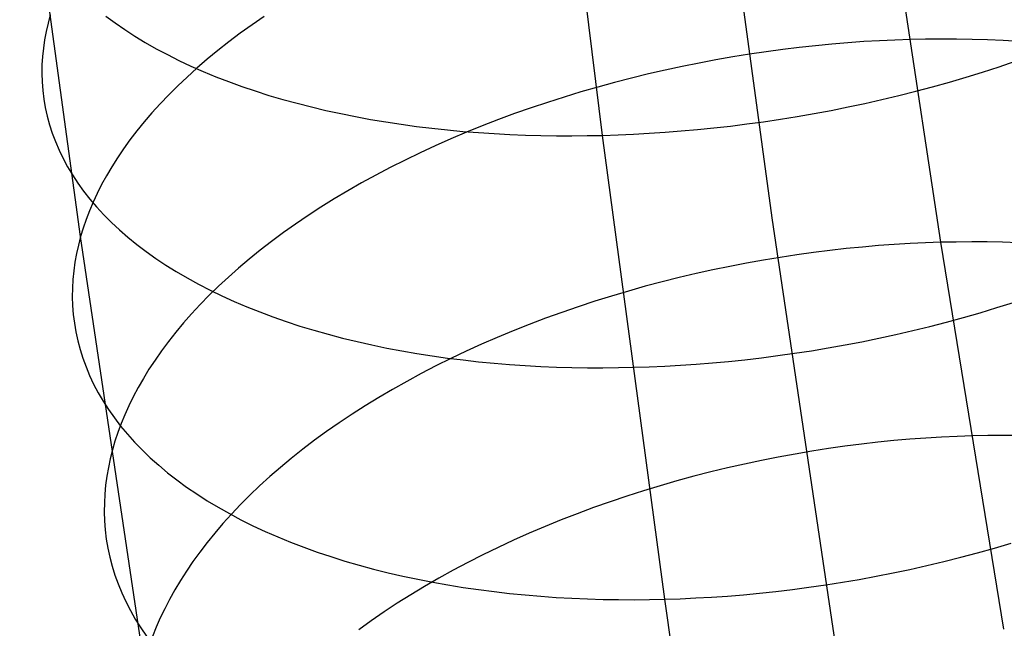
# Model space of a CAD drawing. Extents: x -37 to 483, y -973 to -253.
# Tile 11 of 197: x 20 to 38, y -904 to -893. Entities that reach past the tile are written whole.
import ezdxf

# ---------------------------------------------------------------- set-up
doc = ezdxf.new("R2010")
doc.units = 0
doc.layers.add('PREDEFINITO', color=7, linetype='CONTINUOUS')

msp = doc.modelspace()

# ---------------------------------------------------------------- linework, layer by layer
at = {"layer": 'PREDEFINITO'}
for p, q in [((30.665, -895.096, 87.481), (29.584, -886.329, 83.724)), ((33.772, -896.608, 101.506), (32.661, -888.499, 97.722)), ((21.101, -896.949, 103.762), (19.985, -888.829, 99.948)), ((36.863, -897.055, 115.326), (35.74, -889.627, 111.566)), ((20.545, -892.889, 101.855), (20.504, -893.04, 101.629)), ((20.504, -893.04, 101.629), (20.469, -893.192, 101.4)), ((21.562, -892.913, 92.995), (21.732, -893.038, 92.755)), ((21.732, -893.038, 92.755), (21.909, -893.161, 92.518)), ((24.243, -893.073, 108.899), (24.027, -893.228, 108.713)), ((24.466, -892.919, 109.081), (24.243, -893.073, 108.899)), ((20.469, -893.192, 101.4), (20.44, -893.345, 101.168)), ((21.909, -893.161, 92.518), (22.094, -893.28, 92.284)), ((24.027, -893.228, 108.713), (23.818, -893.385, 108.523)), ((20.44, -893.345, 101.168), (20.418, -893.498, 100.934)), ((22.094, -893.28, 92.284), (22.286, -893.397, 92.054)), ((22.286, -893.397, 92.054), (22.485, -893.51, 91.828)), ((23.818, -893.385, 108.523), (23.615, -893.544, 108.329)), ((34.862, -893.426, 113.639), (34.565, -893.455, 113.662)), ((35.156, -893.402, 113.61), (34.862, -893.426, 113.639)), ((35.447, -893.381, 113.577), (35.156, -893.402, 113.61)), ((35.735, -893.364, 113.538), (35.447, -893.381, 113.577)), ((36.02, -893.351, 113.495), (35.735, -893.364, 113.538)), ((36.302, -893.342, 113.447), (36.02, -893.351, 113.495)), ((36.582, -893.336, 113.394), (36.302, -893.342, 113.447)), ((36.865, -893.333, 113.335), (36.582, -893.336, 113.394)), ((37.148, -893.335, 113.272), (36.865, -893.333, 113.335)), ((37.432, -893.34, 113.202), (37.148, -893.335, 113.272)), ((37.717, -893.348, 113.127), (37.432, -893.34, 113.202)), ((38.003, -893.361, 113.046), (37.717, -893.348, 113.127)), ((38.288, -893.378, 112.96), (38.003, -893.361, 113.046)), ((20.418, -893.498, 100.934), (20.402, -893.653, 100.697)), ((22.485, -893.51, 91.828), (22.691, -893.619, 91.605)), ((22.691, -893.619, 91.605), (22.903, -893.726, 91.387)), ((23.615, -893.544, 108.329), (23.42, -893.704, 108.131)), ((33.356, -893.61, 113.702), (33.049, -893.66, 113.697)), ((33.661, -893.565, 113.7), (33.356, -893.61, 113.702)), ((33.964, -893.524, 113.693), (33.661, -893.565, 113.7)), ((34.266, -893.488, 113.681), (33.964, -893.524, 113.693)), ((34.565, -893.455, 113.662), (34.266, -893.488, 113.681)), ((20.402, -893.653, 100.697), (20.393, -893.808, 100.457)), ((22.903, -893.726, 91.387), (23.121, -893.828, 91.174)), ((23.42, -893.704, 108.131), (23.233, -893.865, 107.929)), ((32.432, -893.772, 113.67), (32.123, -893.834, 113.647)), ((32.741, -893.714, 113.687), (32.432, -893.772, 113.67)), ((33.049, -893.66, 113.697), (32.741, -893.714, 113.687)), ((37.927, -893.84, 87.933), (38.225, -893.738, 88.032)), ((20.393, -893.808, 100.457), (20.391, -893.963, 100.215)), ((20.391, -893.963, 100.215), (20.395, -894.119, 99.971)), ((23.233, -893.865, 107.929), (23.053, -894.028, 107.725)), ((23.121, -893.828, 91.174), (23.346, -893.927, 90.965)), ((23.346, -893.927, 90.965), (23.576, -894.022, 90.761)), ((31.502, -893.972, 113.583), (31.192, -894.048, 113.541)), ((31.812, -893.901, 113.618), (31.502, -893.972, 113.583)), ((32.123, -893.834, 113.647), (31.812, -893.901, 113.618)), ((37.322, -894.031, 87.754), (37.626, -893.937, 87.84)), ((37.626, -893.937, 87.84), (37.927, -893.84, 87.933)), ((20.395, -894.119, 99.971), (20.408, -894.276, 99.724)), ((23.053, -894.028, 107.725), (22.88, -894.191, 107.517)), ((23.576, -894.022, 90.761), (23.812, -894.113, 90.562)), ((23.812, -894.113, 90.562), (24.054, -894.201, 90.368)), ((30.883, -894.128, 113.492), (30.574, -894.213, 113.438)), ((31.192, -894.048, 113.541), (30.883, -894.128, 113.492)), ((36.71, -894.207, 87.603), (37.017, -894.121, 87.675)), ((37.017, -894.121, 87.675), (37.322, -894.031, 87.754)), ((20.408, -894.276, 99.724), (20.427, -894.432, 99.476)), ((22.88, -894.191, 107.517), (22.715, -894.355, 107.307)), ((24.054, -894.201, 90.368), (24.3, -894.284, 90.179)), ((24.3, -894.284, 90.179), (24.551, -894.364, 89.996)), ((30.266, -894.301, 113.376), (29.96, -894.395, 113.308)), ((30.574, -894.213, 113.438), (30.266, -894.301, 113.376)), ((36.092, -894.367, 87.478), (36.402, -894.289, 87.537)), ((36.402, -894.289, 87.537), (36.71, -894.207, 87.603)), ((20.427, -894.432, 99.476), (20.454, -894.588, 99.227)), ((22.558, -894.519, 107.094), (22.408, -894.684, 106.879)), ((22.715, -894.355, 107.307), (22.558, -894.519, 107.094)), ((24.551, -894.364, 89.996), (24.806, -894.439, 89.819)), ((24.806, -894.439, 89.819), (25.066, -894.51, 89.647)), ((25.066, -894.51, 89.647), (25.329, -894.577, 89.481)), ((29.655, -894.492, 113.234), (29.353, -894.594, 113.152)), ((29.96, -894.395, 113.308), (29.655, -894.492, 113.234)), ((35.16, -894.577, 87.342), (35.471, -894.511, 87.381)), ((35.471, -894.511, 87.381), (35.782, -894.441, 87.426)), ((35.782, -894.441, 87.426), (36.092, -894.367, 87.478)), ((20.454, -894.588, 99.227), (20.488, -894.745, 98.975)), ((22.408, -894.684, 106.879), (22.266, -894.849, 106.662)), ((25.329, -894.577, 89.481), (25.596, -894.64, 89.321)), ((25.596, -894.64, 89.321), (25.866, -894.699, 89.167)), ((25.866, -894.699, 89.167), (26.139, -894.754, 89.019)), ((29.052, -894.699, 113.065), (28.755, -894.809, 112.971)), ((29.353, -894.594, 113.152), (29.052, -894.699, 113.065)), ((34.23, -894.75, 87.264), (34.539, -894.697, 87.283)), ((34.539, -894.697, 87.283), (34.85, -894.639, 87.309)), ((34.85, -894.639, 87.309), (35.16, -894.577, 87.342)), ((20.488, -894.745, 98.975), (20.531, -894.901, 98.723)), ((22.266, -894.849, 106.662), (22.131, -895.015, 106.443)), ((26.139, -894.754, 89.019), (26.414, -894.804, 88.877)), ((26.414, -894.804, 88.877), (26.692, -894.851, 88.741)), ((26.692, -894.851, 88.741), (26.972, -894.893, 88.612)), ((28.755, -894.809, 112.971), (28.46, -894.923, 112.87)), ((33.309, -894.888, 87.242), (33.614, -894.846, 87.243)), ((33.614, -894.846, 87.243), (33.921, -894.8, 87.25)), ((33.921, -894.8, 87.25), (34.23, -894.75, 87.264)), ((20.531, -894.901, 98.723), (20.581, -895.056, 98.47)), ((20.581, -895.056, 98.47), (20.639, -895.211, 98.216)), ((22.131, -895.015, 106.443), (22.005, -895.18, 106.223)), ((26.972, -894.893, 88.612), (27.254, -894.932, 88.488)), ((27.254, -894.932, 88.488), (27.537, -894.966, 88.371)), ((27.537, -894.966, 88.371), (27.821, -894.996, 88.26)), ((27.821, -894.996, 88.26), (28.106, -895.023, 88.155)), ((28.169, -895.041, 112.763), (27.882, -895.163, 112.649)), ((28.106, -895.023, 88.155), (28.391, -895.046, 88.057)), ((28.46, -894.923, 112.87), (28.169, -895.041, 112.763)), ((28.391, -895.046, 88.057), (28.677, -895.064, 87.964)), ((28.677, -895.064, 87.964), (28.963, -895.079, 87.877)), ((31.232, -895.074, 87.392), (31.52, -895.059, 87.354)), ((31.52, -895.059, 87.354), (31.812, -895.039, 87.322)), ((31.812, -895.039, 87.322), (32.106, -895.016, 87.295)), ((32.106, -895.016, 87.295), (32.403, -894.99, 87.274)), ((32.403, -894.99, 87.274), (32.703, -894.96, 87.257)), ((32.703, -894.96, 87.257), (33.005, -894.926, 87.247)), ((33.005, -894.926, 87.247), (33.309, -894.888, 87.242)), ((20.639, -895.211, 98.216), (20.705, -895.365, 97.961)), ((22.005, -895.18, 106.223), (21.886, -895.344, 106.001)), ((27.882, -895.163, 112.649), (27.598, -895.288, 112.529)), ((28.963, -895.079, 87.877), (29.249, -895.091, 87.797)), ((29.249, -895.091, 87.797), (29.534, -895.099, 87.722)), ((29.534, -895.099, 87.722), (29.818, -895.103, 87.653)), ((29.818, -895.103, 87.653), (30.102, -895.104, 87.59)), ((30.102, -895.104, 87.59), (30.384, -895.101, 87.533)), ((30.384, -895.101, 87.533), (30.665, -895.096, 87.481)), ((30.665, -895.096, 87.481), (30.947, -895.087, 87.434)), ((31.803, -903.59, 91.446), (30.665, -895.096, 87.481)), ((30.947, -895.087, 87.434), (31.232, -895.074, 87.392)), ((20.705, -895.365, 97.961), (20.779, -895.518, 97.706)), ((21.886, -895.344, 106.001), (21.774, -895.509, 105.779)), ((27.319, -895.418, 112.404), (27.044, -895.55, 112.272)), ((27.598, -895.288, 112.529), (27.319, -895.418, 112.404)), ((20.779, -895.518, 97.706), (20.861, -895.67, 97.451)), ((21.774, -895.509, 105.779), (21.67, -895.673, 105.555)), ((27.044, -895.55, 112.272), (26.774, -895.686, 112.134)), ((20.861, -895.67, 97.451), (20.951, -895.821, 97.197)), ((21.67, -895.673, 105.555), (21.574, -895.836, 105.331)), ((26.774, -895.686, 112.134), (26.508, -895.825, 111.99)), ((20.951, -895.821, 97.197), (21.05, -895.97, 96.943)), ((21.574, -895.836, 105.331), (21.485, -895.998, 105.106)), ((26.508, -895.825, 111.99), (26.249, -895.967, 111.841)), ((21.05, -895.97, 96.943), (21.156, -896.118, 96.689)), ((21.156, -896.118, 96.689), (21.271, -896.264, 96.436)), ((21.485, -895.998, 105.106), (21.403, -896.16, 104.882)), ((25.995, -896.113, 111.686), (25.746, -896.261, 111.526)), ((26.249, -895.967, 111.841), (25.995, -896.113, 111.686)), ((21.329, -896.32, 104.657), (21.261, -896.479, 104.432)), ((21.271, -896.264, 96.436), (21.394, -896.408, 96.185)), ((21.403, -896.16, 104.882), (21.329, -896.32, 104.657)), ((25.746, -896.261, 111.526), (25.504, -896.411, 111.36)), ((21.261, -896.479, 104.432), (21.201, -896.637, 104.208)), ((21.394, -896.408, 96.185), (21.525, -896.55, 95.935)), ((25.504, -896.411, 111.36), (25.268, -896.564, 111.19)), ((21.201, -896.637, 104.208), (21.148, -896.794, 103.985)), ((21.525, -896.55, 95.935), (21.664, -896.69, 95.687)), ((25.268, -896.564, 111.19), (25.039, -896.72, 111.015)), ((34.928, -904.415, 105.46), (33.772, -896.608, 101.506)), ((21.148, -896.794, 103.985), (21.101, -896.949, 103.762)), ((21.664, -896.69, 95.687), (21.812, -896.827, 95.441)), ((21.812, -896.827, 95.441), (21.966, -896.962, 95.197)), ((25.039, -896.72, 111.015), (24.816, -896.877, 110.835)), ((21.101, -896.949, 103.762), (21.06, -897.104, 103.538)), ((22.262, -904.765, 107.745), (21.101, -896.949, 103.762)), ((21.966, -896.962, 95.197), (22.129, -897.094, 94.956)), ((24.6, -897.037, 110.652), (24.391, -897.198, 110.464)), ((24.816, -896.877, 110.835), (24.6, -897.037, 110.652)), ((37.426, -897.047, 115.214), (37.144, -897.049, 115.273)), ((37.709, -897.048, 115.15), (37.426, -897.047, 115.214)), ((37.993, -897.053, 115.081), (37.709, -897.048, 115.15)), ((21.06, -897.104, 103.538), (21.026, -897.26, 103.311)), ((22.129, -897.094, 94.956), (22.299, -897.223, 94.717)), ((22.299, -897.223, 94.717), (22.477, -897.349, 94.482)), ((24.391, -897.198, 110.464), (24.189, -897.361, 110.272)), ((34.827, -897.204, 115.564), (34.526, -897.242, 115.577)), ((35.126, -897.171, 115.545), (34.827, -897.204, 115.564)), ((35.423, -897.141, 115.521), (35.126, -897.171, 115.545)), ((35.717, -897.116, 115.492), (35.423, -897.141, 115.521)), ((36.008, -897.095, 115.457), (35.717, -897.116, 115.492)), ((36.296, -897.078, 115.418), (36.008, -897.095, 115.457)), ((36.581, -897.065, 115.374), (36.296, -897.078, 115.418)), ((36.863, -897.055, 115.326), (36.581, -897.065, 115.374)), ((37.144, -897.049, 115.273), (36.863, -897.055, 115.326)), ((38.017, -904.14, 119.21), (36.863, -897.055, 115.326)), ((38.278, -897.063, 115.006), (37.993, -897.053, 115.081)), ((21.026, -897.26, 103.311), (20.997, -897.417, 103.082)), ((22.477, -897.349, 94.482), (22.662, -897.472, 94.25)), ((24.189, -897.361, 110.272), (23.995, -897.526, 110.076)), ((33.611, -897.38, 115.584), (33.303, -897.436, 115.574)), ((33.918, -897.33, 115.587), (33.611, -897.38, 115.584)), ((34.223, -897.284, 115.585), (33.918, -897.33, 115.587)), ((34.526, -897.242, 115.577), (34.223, -897.284, 115.585)), ((20.975, -897.575, 102.849), (20.96, -897.733, 102.614)), ((20.997, -897.417, 103.082), (20.975, -897.575, 102.849)), ((22.662, -897.472, 94.25), (22.854, -897.592, 94.021)), ((23.995, -897.526, 110.076), (23.808, -897.691, 109.877)), ((32.685, -897.559, 115.537), (32.375, -897.628, 115.509)), ((32.994, -897.495, 115.558), (32.685, -897.559, 115.537)), ((33.303, -897.436, 115.574), (32.994, -897.495, 115.558)), ((20.96, -897.733, 102.614), (20.951, -897.893, 102.376)), ((22.854, -897.592, 94.021), (23.053, -897.708, 93.796)), ((23.053, -897.708, 93.796), (23.259, -897.821, 93.575)), ((23.808, -897.691, 109.877), (23.628, -897.858, 109.675)), ((32.065, -897.701, 115.474), (31.755, -897.778, 115.434)), ((32.375, -897.628, 115.509), (32.065, -897.701, 115.474)), ((20.951, -897.893, 102.376), (20.949, -898.053, 102.136)), ((23.259, -897.821, 93.575), (23.472, -897.931, 93.359)), ((23.628, -897.858, 109.675), (23.456, -898.025, 109.47)), ((23.472, -897.931, 93.359), (23.69, -898.036, 93.146)), ((31.137, -897.947, 115.333), (30.829, -898.038, 115.273)), ((31.446, -897.86, 115.387), (31.137, -897.947, 115.333)), ((31.755, -897.778, 115.434), (31.446, -897.86, 115.387)), ((20.949, -898.053, 102.136), (20.954, -898.213, 101.894)), ((23.456, -898.025, 109.47), (23.291, -898.194, 109.262)), ((23.69, -898.036, 93.146), (23.915, -898.138, 92.938)), ((30.829, -898.038, 115.273), (30.523, -898.134, 115.207)), ((20.954, -898.213, 101.894), (20.966, -898.374, 101.65)), ((23.291, -898.194, 109.262), (23.134, -898.363, 109.051)), ((23.915, -898.138, 92.938), (24.146, -898.236, 92.735)), ((24.146, -898.236, 92.735), (24.382, -898.33, 92.537)), ((30.219, -898.233, 115.134), (29.917, -898.338, 115.054)), ((30.523, -898.134, 115.207), (30.219, -898.233, 115.134)), ((37.582, -898.343, 89.64), (37.887, -898.25, 89.718)), ((37.887, -898.25, 89.718), (38.191, -898.154, 89.802)), ((20.966, -898.374, 101.65), (20.986, -898.535, 101.404)), ((23.134, -898.363, 109.051), (22.985, -898.532, 108.839)), ((24.382, -898.33, 92.537), (24.623, -898.42, 92.344)), ((24.623, -898.42, 92.344), (24.869, -898.506, 92.157)), ((29.617, -898.446, 114.968), (29.319, -898.559, 114.876)), ((29.917, -898.338, 115.054), (29.617, -898.446, 114.968)), ((36.967, -898.515, 89.505), (37.276, -898.431, 89.569)), ((37.276, -898.431, 89.569), (37.582, -898.343, 89.64)), ((20.986, -898.535, 101.404), (21.013, -898.696, 101.156)), ((22.985, -898.532, 108.839), (22.843, -898.702, 108.624)), ((24.869, -898.506, 92.157), (25.12, -898.588, 91.975)), ((25.12, -898.588, 91.975), (25.376, -898.665, 91.798)), ((25.376, -898.665, 91.798), (25.635, -898.739, 91.627)), ((29.319, -898.559, 114.876), (29.025, -898.676, 114.777)), ((36.038, -898.743, 89.352), (36.348, -898.671, 89.396)), ((36.348, -898.671, 89.396), (36.658, -898.595, 89.447)), ((36.658, -898.595, 89.447), (36.967, -898.515, 89.505)), ((21.013, -898.696, 101.156), (21.048, -898.856, 100.907)), ((22.843, -898.702, 108.624), (22.709, -898.871, 108.407)), ((25.635, -898.739, 91.627), (25.899, -898.808, 91.462)), ((25.899, -898.808, 91.462), (26.166, -898.873, 91.302)), ((28.734, -898.797, 114.671), (28.447, -898.922, 114.56)), ((29.025, -898.676, 114.777), (28.734, -898.797, 114.671)), ((35.416, -898.874, 89.283), (35.727, -898.811, 89.314)), ((35.727, -898.811, 89.314), (36.038, -898.743, 89.352)), ((21.048, -898.856, 100.907), (21.091, -899.017, 100.657)), ((21.091, -899.017, 100.657), (21.141, -899.177, 100.405)), ((22.709, -898.871, 108.407), (22.583, -899.041, 108.189)), ((26.166, -898.873, 91.302), (26.436, -898.934, 91.149)), ((26.436, -898.934, 91.149), (26.709, -898.99, 91.001)), ((26.709, -898.99, 91.001), (26.984, -899.042, 90.86)), ((28.447, -898.922, 114.56), (28.164, -899.05, 114.442)), ((34.489, -899.04, 89.227), (34.797, -898.989, 89.239)), ((34.797, -898.989, 89.239), (35.106, -898.934, 89.258)), ((35.106, -898.934, 89.258), (35.416, -898.874, 89.283)), ((21.141, -899.177, 100.405), (21.2, -899.336, 100.153)), ((22.464, -899.21, 107.97), (22.353, -899.379, 107.75)), ((22.583, -899.041, 108.189), (22.464, -899.21, 107.97)), ((26.984, -899.042, 90.86), (27.262, -899.09, 90.725)), ((27.262, -899.09, 90.725), (27.542, -899.134, 90.595)), ((27.542, -899.134, 90.595), (27.824, -899.173, 90.472)), ((27.884, -899.183, 114.318), (27.61, -899.319, 114.188)), ((27.824, -899.173, 90.472), (28.107, -899.209, 90.355)), ((28.164, -899.05, 114.442), (27.884, -899.183, 114.318)), ((28.107, -899.209, 90.355), (28.391, -899.24, 90.244)), ((32.972, -899.235, 89.254), (33.271, -899.204, 89.237)), ((33.271, -899.204, 89.237), (33.573, -899.169, 89.226)), ((33.573, -899.169, 89.226), (33.877, -899.13, 89.22)), ((33.877, -899.13, 89.22), (34.182, -899.087, 89.221)), ((34.182, -899.087, 89.221), (34.489, -899.04, 89.227)), ((21.2, -899.336, 100.153), (21.266, -899.495, 99.901)), ((22.353, -899.379, 107.75), (22.25, -899.547, 107.529)), ((27.61, -899.319, 114.188), (27.34, -899.458, 114.052)), ((28.391, -899.24, 90.244), (28.676, -899.268, 90.14)), ((28.676, -899.268, 90.14), (28.961, -899.291, 90.041)), ((28.961, -899.291, 90.041), (29.247, -899.31, 89.948)), ((29.247, -899.31, 89.948), (29.533, -899.326, 89.862)), ((29.533, -899.326, 89.862), (29.818, -899.338, 89.781)), ((29.818, -899.338, 89.781), (30.103, -899.346, 89.706)), ((30.103, -899.346, 89.706), (30.388, -899.351, 89.637)), ((30.388, -899.351, 89.637), (30.671, -899.352, 89.574)), ((30.671, -899.352, 89.574), (30.953, -899.349, 89.516)), ((30.953, -899.349, 89.516), (31.234, -899.343, 89.464)), ((31.234, -899.343, 89.464), (31.516, -899.334, 89.417)), ((31.516, -899.334, 89.417), (31.801, -899.322, 89.374)), ((31.801, -899.322, 89.374), (32.089, -899.305, 89.336)), ((32.089, -899.305, 89.336), (32.381, -899.286, 89.304)), ((32.381, -899.286, 89.304), (32.675, -899.262, 89.276)), ((32.675, -899.262, 89.276), (32.972, -899.235, 89.254)), ((21.266, -899.495, 99.901), (21.34, -899.652, 99.648)), ((22.25, -899.547, 107.529), (22.154, -899.715, 107.307)), ((27.34, -899.458, 114.052), (27.075, -899.601, 113.91)), ((21.34, -899.652, 99.648), (21.423, -899.808, 99.395)), ((22.154, -899.715, 107.307), (22.065, -899.881, 107.085)), ((26.816, -899.747, 113.763), (26.562, -899.896, 113.611)), ((27.075, -899.601, 113.91), (26.816, -899.747, 113.763)), ((21.423, -899.808, 99.395), (21.513, -899.963, 99.142)), ((22.065, -899.881, 107.085), (21.984, -900.047, 106.862)), ((26.562, -899.896, 113.611), (26.314, -900.048, 113.453)), ((21.513, -899.963, 99.142), (21.612, -900.117, 98.89)), ((21.984, -900.047, 106.862), (21.91, -900.212, 106.64)), ((26.314, -900.048, 113.453), (26.073, -900.202, 113.289)), ((21.612, -900.117, 98.89), (21.719, -900.269, 98.638)), ((21.719, -900.269, 98.638), (21.834, -900.419, 98.387)), ((21.91, -900.212, 106.64), (21.843, -900.375, 106.417)), ((26.073, -900.202, 113.289), (25.837, -900.359, 113.121)), ((21.843, -900.375, 106.417), (21.783, -900.537, 106.196)), ((21.834, -900.419, 98.387), (21.958, -900.567, 98.138)), ((25.837, -900.359, 113.121), (25.608, -900.519, 112.949)), ((21.783, -900.537, 106.196), (21.73, -900.698, 105.974)), ((21.958, -900.567, 98.138), (22.089, -900.713, 97.889)), ((25.608, -900.519, 112.949), (25.386, -900.68, 112.771)), ((36.586, -900.639, 117.401), (36.295, -900.66, 117.436)), ((36.874, -900.621, 117.361), (36.586, -900.639, 117.401)), ((37.159, -900.608, 117.317), (36.874, -900.621, 117.361)), ((37.44, -900.598, 117.269), (37.159, -900.608, 117.317)), ((37.721, -900.592, 117.215), (37.44, -900.598, 117.269)), ((38.003, -900.59, 117.156), (37.721, -900.592, 117.215)), ((38.286, -900.591, 117.092), (38.003, -900.59, 117.156)), ((21.73, -900.698, 105.974), (21.683, -900.857, 105.754)), ((22.089, -900.713, 97.889), (22.228, -900.857, 97.643)), ((25.386, -900.68, 112.771), (25.17, -900.844, 112.59)), ((34.801, -900.831, 117.533), (34.496, -900.879, 117.536)), ((35.104, -900.789, 117.524), (34.801, -900.831, 117.533)), ((35.405, -900.75, 117.51), (35.104, -900.789, 117.524)), ((35.704, -900.716, 117.49), (35.405, -900.75, 117.51)), ((36.001, -900.686, 117.465), (35.704, -900.716, 117.49)), ((36.295, -900.66, 117.436), (36.001, -900.686, 117.465)), ((21.643, -901.017, 105.532), (21.609, -901.177, 105.307)), ((21.683, -900.857, 105.754), (21.643, -901.017, 105.532)), ((22.228, -900.857, 97.643), (22.376, -900.998, 97.399)), ((22.376, -900.998, 97.399), (22.531, -901.137, 97.157)), ((24.961, -901.01, 112.404), (24.76, -901.177, 112.214)), ((25.17, -900.844, 112.59), (24.961, -901.01, 112.404)), ((33.882, -900.987, 117.524), (33.574, -901.048, 117.51)), ((34.19, -900.931, 117.533), (33.882, -900.987, 117.524)), ((34.496, -900.879, 117.536), (34.19, -900.931, 117.533)), ((21.609, -901.177, 105.307), (21.581, -901.338, 105.08)), ((22.531, -901.137, 97.157), (22.694, -901.273, 96.917)), ((24.76, -901.177, 112.214), (24.566, -901.345, 112.021)), ((32.955, -901.184, 117.462), (32.645, -901.259, 117.429)), ((33.265, -901.114, 117.489), (32.955, -901.184, 117.462)), ((33.574, -901.048, 117.51), (33.265, -901.114, 117.489)), ((21.581, -901.338, 105.08), (21.559, -901.5, 104.849)), ((22.694, -901.273, 96.917), (22.864, -901.406, 96.68)), ((24.566, -901.345, 112.021), (24.379, -901.515, 111.824)), ((32.336, -901.338, 117.39), (32.026, -901.422, 117.344)), ((32.645, -901.259, 117.429), (32.336, -901.338, 117.39)), ((21.559, -901.5, 104.849), (21.544, -901.663, 104.616)), ((22.864, -901.406, 96.68), (23.042, -901.536, 96.446)), ((23.042, -901.536, 96.446), (23.228, -901.662, 96.215)), ((24.379, -901.515, 111.824), (24.2, -901.686, 111.625)), ((31.718, -901.511, 117.292), (31.411, -901.604, 117.234)), ((32.026, -901.422, 117.344), (31.718, -901.511, 117.292)), ((21.544, -901.663, 104.616), (21.536, -901.827, 104.381)), ((23.228, -901.662, 96.215), (23.42, -901.785, 95.988)), ((24.2, -901.686, 111.625), (24.028, -901.858, 111.422)), ((31.105, -901.702, 117.169), (30.801, -901.805, 117.098)), ((31.411, -901.604, 117.234), (31.105, -901.702, 117.169)), ((21.536, -901.827, 104.381), (21.534, -901.992, 104.143)), ((23.42, -901.785, 95.988), (23.62, -901.905, 95.764)), ((23.62, -901.905, 95.764), (23.826, -902.021, 95.545)), ((24.028, -901.858, 111.422), (23.864, -902.031, 111.216)), ((30.499, -901.911, 117.02), (30.2, -902.023, 116.935)), ((30.801, -901.805, 117.098), (30.499, -901.911, 117.02)), ((21.534, -901.992, 104.143), (21.54, -902.156, 103.903)), ((23.864, -902.031, 111.216), (23.707, -902.204, 111.008)), ((23.826, -902.021, 95.545), (24.038, -902.134, 95.329)), ((30.2, -902.023, 116.935), (29.903, -902.138, 116.845)), ((21.54, -902.156, 103.903), (21.552, -902.322, 103.661)), ((23.707, -902.204, 111.008), (23.558, -902.378, 110.798)), ((24.038, -902.134, 95.329), (24.257, -902.243, 95.118)), ((24.257, -902.243, 95.118), (24.482, -902.348, 94.911)), ((29.609, -902.258, 116.748), (29.318, -902.382, 116.644)), ((29.903, -902.138, 116.845), (29.609, -902.258, 116.748)), ((21.552, -902.322, 103.661), (21.572, -902.487, 103.417)), ((23.558, -902.378, 110.798), (23.417, -902.552, 110.586)), ((24.482, -902.348, 94.911), (24.713, -902.448, 94.71)), ((24.713, -902.448, 94.71), (24.949, -902.545, 94.513)), ((29.318, -902.382, 116.644), (29.031, -902.51, 116.534)), ((21.572, -902.487, 103.417), (21.6, -902.652, 103.171)), ((23.417, -902.552, 110.586), (23.283, -902.726, 110.371)), ((24.949, -902.545, 94.513), (25.191, -902.638, 94.321)), ((25.191, -902.638, 94.321), (25.437, -902.726, 94.134)), ((29.031, -902.51, 116.534), (28.748, -902.642, 116.419)), ((37.843, -902.653, 91.534), (38.15, -902.562, 91.604)), ((21.6, -902.652, 103.171), (21.635, -902.817, 102.925)), ((21.635, -902.817, 102.925), (21.678, -902.982, 102.676)), ((23.283, -902.726, 110.371), (23.157, -902.9, 110.156)), ((25.437, -902.726, 94.134), (25.688, -902.81, 93.952)), ((25.688, -902.81, 93.952), (25.944, -902.89, 93.777)), ((28.47, -902.777, 116.297), (28.196, -902.917, 116.169)), ((28.748, -902.642, 116.419), (28.47, -902.777, 116.297)), ((37.226, -902.822, 91.415), (37.535, -902.74, 91.471)), ((37.535, -902.74, 91.471), (37.843, -902.653, 91.534)), ((21.678, -902.982, 102.676), (21.729, -903.146, 102.427)), ((23.157, -902.9, 110.156), (23.039, -903.074, 109.939)), ((25.944, -902.89, 93.777), (26.204, -902.966, 93.606)), ((26.204, -902.966, 93.606), (26.467, -903.037, 93.442)), ((28.196, -902.917, 116.169), (27.926, -903.06, 116.035)), ((36.295, -903.044, 91.286), (36.606, -902.974, 91.322)), ((36.606, -902.974, 91.322), (36.916, -902.9, 91.366)), ((36.916, -902.9, 91.366), (37.226, -902.822, 91.415)), ((21.729, -903.146, 102.427), (21.787, -903.31, 102.177)), ((23.039, -903.074, 109.939), (22.929, -903.247, 109.721)), ((26.467, -903.037, 93.442), (26.734, -903.104, 93.283)), ((26.734, -903.104, 93.283), (27.004, -903.167, 93.13)), ((27.004, -903.167, 93.13), (27.277, -903.225, 92.983)), ((27.926, -903.06, 116.035), (27.662, -903.206, 115.896)), ((35.366, -903.226, 91.214), (35.675, -903.17, 91.232)), ((35.675, -903.17, 91.232), (35.985, -903.109, 91.256)), ((35.985, -903.109, 91.256), (36.295, -903.044, 91.286)), ((21.787, -903.31, 102.177), (21.854, -903.473, 101.927)), ((22.929, -903.247, 109.721), (22.826, -903.42, 109.502)), ((27.403, -903.356, 115.751), (27.15, -903.508, 115.6)), ((27.277, -903.225, 92.983), (27.553, -903.278, 92.842)), ((27.662, -903.206, 115.896), (27.403, -903.356, 115.751)), ((27.553, -903.278, 92.842), (27.831, -903.328, 92.707)), ((27.831, -903.328, 92.707), (28.111, -903.373, 92.578)), ((34.445, -903.371, 91.198), (34.751, -903.327, 91.197)), ((34.751, -903.327, 91.197), (35.058, -903.279, 91.203)), ((35.058, -903.279, 91.203), (35.366, -903.226, 91.214)), ((21.854, -903.473, 101.927), (21.929, -903.634, 101.676)), ((22.826, -903.42, 109.502), (22.73, -903.592, 109.282)), ((27.15, -903.508, 115.6), (26.902, -903.664, 115.444)), ((28.111, -903.373, 92.578), (28.393, -903.414, 92.455)), ((28.393, -903.414, 92.455), (28.676, -903.45, 92.339)), ((28.676, -903.45, 92.339), (28.96, -903.483, 92.228)), ((28.96, -903.483, 92.228), (29.245, -903.511, 92.123)), ((29.245, -903.511, 92.123), (29.531, -903.535, 92.025)), ((29.531, -903.535, 92.025), (29.816, -903.555, 91.932)), ((32.658, -903.551, 91.318), (32.95, -903.531, 91.284)), ((32.95, -903.531, 91.284), (33.244, -903.507, 91.256)), ((33.244, -903.507, 91.256), (33.541, -903.479, 91.233)), ((33.541, -903.479, 91.233), (33.84, -903.447, 91.216)), ((33.84, -903.447, 91.216), (34.142, -903.411, 91.204)), ((34.142, -903.411, 91.204), (34.445, -903.371, 91.198)), ((21.929, -903.634, 101.676), (22.012, -903.795, 101.425)), ((22.73, -903.592, 109.282), (22.642, -903.763, 109.063)), ((26.902, -903.664, 115.444), (26.661, -903.823, 115.284)), ((29.816, -903.555, 91.932), (30.102, -903.571, 91.846)), ((30.102, -903.571, 91.846), (30.388, -903.583, 91.765)), ((30.388, -903.583, 91.765), (30.673, -903.592, 91.69)), ((30.673, -903.592, 91.69), (30.957, -903.597, 91.621)), ((30.957, -903.597, 91.621), (31.24, -903.598, 91.557)), ((31.24, -903.598, 91.557), (31.523, -903.595, 91.499)), ((31.523, -903.595, 91.499), (31.803, -903.59, 91.446)), ((31.803, -903.59, 91.446), (32.085, -903.58, 91.399)), ((32.992, -911.774, 95.594), (31.803, -903.59, 91.446)), ((32.085, -903.58, 91.399), (32.37, -903.567, 91.356)), ((32.37, -903.567, 91.356), (32.658, -903.551, 91.318)), ((22.012, -903.795, 101.425), (22.103, -903.954, 101.174)), ((22.642, -903.763, 109.063), (22.561, -903.933, 108.842)), ((26.661, -903.823, 115.284), (26.426, -903.984, 115.118)), ((22.103, -903.954, 101.174), (22.202, -904.112, 100.924)), ((22.561, -903.933, 108.842), (22.487, -904.102, 108.622)), ((26.426, -903.984, 115.118), (26.197, -904.147, 114.948)), ((22.202, -904.112, 100.924), (22.309, -904.268, 100.674)), ((22.487, -904.102, 108.622), (22.42, -904.27, 108.402))]:
    msp.add_line(p, q, dxfattribs=at)

doc.saveas('drawing.dxf')
